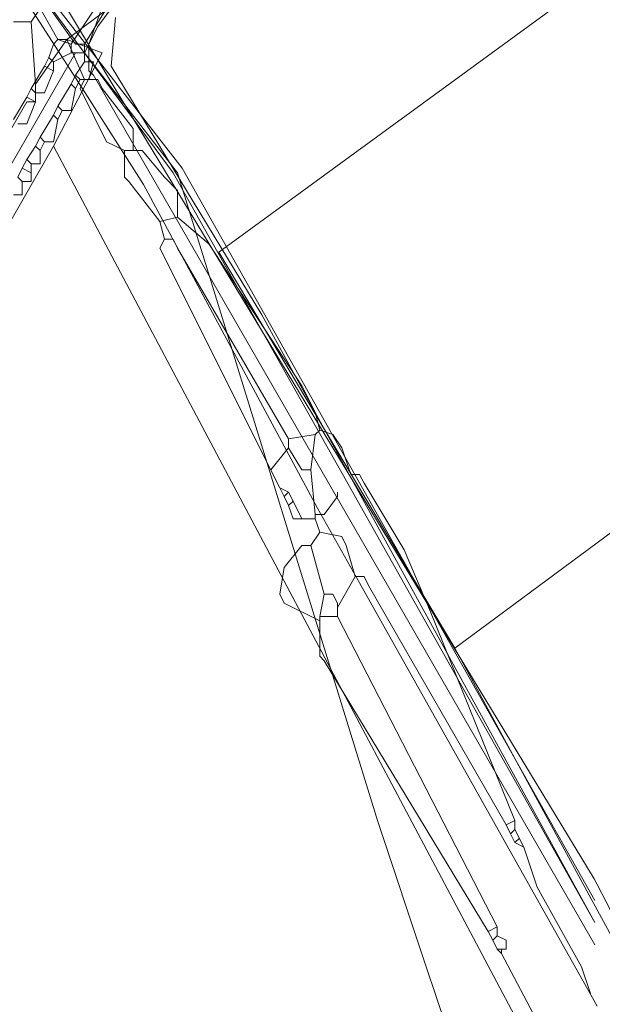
# Model space of a CAD drawing. Header units: metres. Extents: x 92810 to 93633, y 464687 to 465459.
# Tile 119 of 256: x 92912 to 92921, y 465123 to 465138. Entities that reach past the tile are written whole.
import ezdxf
from ezdxf.lldxf.tags import DXFTag

# ---------------------------------------------------------------- set-up
doc = ezdxf.new("R2010")
doc.units = ezdxf.units.M
for name, color, linetype, lineweight, transparency in [('B-OI-KL-DATA_KPN-G', 90, 'SI_B_DATA_KPN', 18, 0.4), ('B-OI-KL-DATA_LIANDER-G', 90, 'SI_B_DATA_LIANDER', 18, 0.4), ('B-OI-KL-DATA_ZIGGO BV-G', 90, 'SI_B_DATA_ZIGGO', 18, 0.4), ('B-OI-KL-ET_HS_LIANDER-G', 10, 'SI_B_ET_HS_LIANDON', 18, 0.4), ('B-OI-KL-ET_LS_LIANDER-G', 190, 'SI_B_ET_LS_LIANDER', 18, 0.4), ('B-OI-KL-ET_MS_LIANDER-G', 130, 'SI_B_ET_MS_LIANDER', 18, 0.4), ('B-OI-KL-GAS_LD_LIANDER-G', 30, 'SI_B_GAS_LD_LIANDER', 18, 0.4), ('B-WE-KL-ET_LS-G', 190, 'KL-LS-N', 18, 0.4), ('B-WE-KL-WATER-G', 170, 'KL-WATER-N', 18, 0.4), ('B-WE-KL-WATER_MANTELBUIS-G', 170, 'CONTINUOUS', 18, 0.4)]:
    doc.layers.add(name, color=color, linetype=linetype, lineweight=lineweight, transparency=transparency)
doc.styles.get("Standard").update_dxf_attribs({"font": 'isocp.shx'})
tags = doc.linetypes.add('KL-LS-N', pattern='A,4,-1,[103,NLCS.SHX,S=0.75,R=0,X=0,Y=0],-1,4,-1,["L",Standard,S=1,R=0,X=0,Y=-0.5],-2', length=13).pattern_tags.tags
tags[18] = DXFTag(74, 10)
doc.linetypes.add('KL-WATER-N', pattern='A,7,-0.5,[168,NLCS.SHX,S=0.75,R=0,X=0.75,Y=0],-2', length=9.5)
doc.linetypes.add('SI_B_DATA_KPN', pattern='A,5,-2,["KPN",Standard,S=1.5,R=0,X=-0.51,Y=-0.75],-8', length=15)
doc.linetypes.add('SI_B_DATA_LIANDER', pattern='A,5,-2,["LI-DATA",Standard,S=1.5,R=0,X=-0.51,Y=-0.75],-11', length=18)
doc.linetypes.add('SI_B_DATA_ZIGGO', pattern='A,5,-2,["ZIGGO",Standard,S=1.5,R=0,X=-0.51,Y=-0.75],-9', length=16)
doc.linetypes.add('SI_B_ET_HS_LIANDON', pattern='A,5,-2,["LI-HS",Standard,S=1.5,R=0,X=-0.51,Y=-0.75],-10', length=17)
doc.linetypes.add('SI_B_ET_LS_LIANDER', pattern='A,5,-2,["LI-LS",Standard,S=1.5,R=0,X=-0.51,Y=-0.75],-10', length=17)
doc.linetypes.add('SI_B_ET_MS_LIANDER', pattern='A,5,-2,["LI-MS",Standard,S=1.5,R=0,X=-0.51,Y=-0.75],-10', length=17)
doc.linetypes.add('SI_B_GAS_LD_LIANDER', pattern='A,5,-2,["LI-G-LD",Standard,S=1.5,R=0,X=-0.51,Y=-0.75],-11', length=18)

msp = doc.modelspace()

# ---------------------------------------------------------------- linework, layer by layer
at = {"layer": 'B-OI-KL-DATA_KPN-G'}
for p, q in [((92913.964, 465134.821), (92915.893, 465130.964)), ((92916.821, 465129.107), (92916.821, 465128.893)), ((92919.679, 465125.464), (92919.821, 465125.179))]:
    msp.add_line(p, q, dxfattribs=at)
at = {"layer": 'B-OI-KL-DATA_KPN-G', "flags": 128}
for points in [[(92916.964, 465141.607), (92916.964, 465141.393), (92916.75, 465141.393), (92912.464, 465138.179)], [(92911.964, 465138.821), (92912.321, 465138.179), (92912.464, 465138.179)], [(92912.464, 465138.179), (92912.75, 465137.536)], [(92912.75, 465137.536), (92912.679, 465137.393), (92913.107, 465136.536), (92913.393, 465136.393)], [(92912.75, 465137.536), (92912.964, 465137.536), (92913.036, 465137.393), (92913.536, 465136.75), (92913.536, 465136.393)], [(92913.393, 465136.393), (92913.679, 465136.393)], [(92913.393, 465136.393), (92913.393, 465135.964), (92913.464, 465135.893), (92913.964, 465135.25)], [(92913.679, 465136.393), (92914.036, 465135.964), (92914.25, 465135.75), (92914.25, 465135.321)], [(92914.25, 465135.321), (92913.964, 465135.25)], [(92914.25, 465135.321), (92914.75, 465134.893), (92916.25, 465132.607), (92916.464, 465132.179), (92916.536, 465131.893)], [(92913.964, 465135.25), (92914.036, 465134.964)], [(92914.036, 465134.964), (92913.964, 465134.821)], [(92914.036, 465134.964), (92914.179, 465134.964), (92914.25, 465134.821), (92916.036, 465131.75)], [(92916.464, 465131.821), (92916.036, 465131.75)], [(92916.464, 465131.821), (92916.393, 465131.25)], [(92916.536, 465131.893), (92916.464, 465131.821)], [(92916.536, 465131.893), (92916.75, 465131.821), (92916.893, 465131.607), (92917.036, 465131.179), (92917.179, 465131.179), (92917.25, 465131.036), (92917.893, 465129.964), (92918.321, 465128.964), (92919.679, 465125.607)], [(92916.036, 465131.75), (92916.036, 465131.607)], [(92916.036, 465131.607), (92915.75, 465131.25)], [(92916.036, 465131.607), (92916.25, 465131.25), (92916.393, 465131.25)], [(92916.393, 465131.25), (92916.464, 465130.536)], [(92915.893, 465130.964), (92916.036, 465130.893)], [(92915.893, 465130.964), (92915.964, 465130.821)], [(92916.036, 465130.893), (92915.964, 465130.821)], [(92916.036, 465130.893), (92916.107, 465130.75)], [(92916.464, 465130.536), (92916.607, 465130.536), (92916.821, 465130.821), (92916.821, 465130.893)], [(92915.964, 465130.821), (92916.036, 465130.679)], [(92916.107, 465130.75), (92916.036, 465130.679)], [(92916.036, 465130.679), (92916.107, 465130.464), (92916.464, 465130.464)], [(92916.107, 465130.75), (92916.25, 465130.464)], [(92916.464, 465130.536), (92916.464, 465130.464)], [(92916.464, 465130.464), (92916.536, 465130.25)], [(92916.536, 465130.25), (92916.393, 465130.036)], [(92916.536, 465130.25), (92916.893, 465130.179), (92916.964, 465130.036), (92917.107, 465129.536)], [(92916.393, 465130.036), (92916.25, 465130.036), (92915.964, 465129.679), (92915.893, 465129.25), (92915.964, 465129.107), (92916.536, 465128.821)], [(92916.393, 465130.036), (92916.607, 465129.25)], [(92917.107, 465129.536), (92916.821, 465129.036)], [(92917.107, 465129.536), (92917.25, 465129.536), (92917.321, 465129.393), (92919.536, 465125.536)], [(92916.607, 465129.25), (92916.536, 465128.893)], [(92916.607, 465129.25), (92916.75, 465129.25), (92916.821, 465129.107)], [(92916.536, 465128.893), (92916.821, 465128.893)], [(92916.536, 465128.893), (92916.536, 465128.25), (92916.607, 465128.179), (92919.25, 465123.821)], [(92916.821, 465128.893), (92919.393, 465123.893)], [(92919.679, 465125.607), (92919.536, 465125.536)], [(92919.679, 465125.607), (92919.679, 465125.464)], [(92919.536, 465125.536), (92919.607, 465125.393)], [(92919.679, 465125.464), (92919.607, 465125.393)], [(92919.607, 465125.393), (92919.679, 465125.25)], [(92919.75, 465125.321), (92919.679, 465125.25)], [(92919.679, 465125.25), (92919.821, 465125.179)], [(92919.821, 465125.179), (92920.036, 465124.536), (92920.75, 465123.25), (92920.893, 465122.821)], [(92919.393, 465123.893), (92919.25, 465123.821)], [(92919.393, 465123.893), (92919.393, 465123.75)], [(92919.25, 465123.821), (92919.321, 465123.679)], [(92919.393, 465123.75), (92919.321, 465123.679)], [(92919.393, 465123.75), (92919.536, 465123.679), (92919.536, 465123.536)], [(92919.321, 465123.679), (92919.393, 465123.536)], [(92919.393, 465123.536), (92919.536, 465123.536)], [(92919.393, 465123.536), (92919.464, 465123.464)], [(92919.464, 465123.536), (92919.464, 465123.464)], [(92919.464, 465123.464), (92920.893, 465120.75), (92920.893, 465120.536)]]:
    msp.add_lwpolyline(points, dxfattribs=at)
at = {"layer": 'B-OI-KL-DATA_LIANDER-G', "flags": 128}
for points in [[(92916.607, 465141.464), (92916.607, 465141.321), (92916.536, 465141.25), (92913.393, 465138.964), (92913.107, 465138.679), (92912.75, 465138.107)], [(92911.893, 465139.107), (92912.607, 465138.107), (92912.75, 465138.107)], [(92912.75, 465138.107), (92912.75, 465137.964)], [(92912.75, 465137.964), (92912.607, 465137.964), (92901.536, 465118.75), (92901.393, 465117.964), (92901.464, 465117.464), (92906.75, 465102.536), (92906.893, 465101.536), (92906.893, 465100.821), (92900.679, 465087.25), (92900.679, 465086.464), (92900.607, 465086.321), (92898.536, 465082.036), (92898.393, 465081.893), (92898.107, 465081.679), (92898.036, 465081.536), (92897.893, 465080.679), (92893.393, 465071.679), (92893.393, 465071.036), (92893.321, 465070.893), (92890.107, 465063.893), (92889.821, 465063.393), (92889.464, 465062.893), (92888.75, 465062.679), (92886.321, 465062.679), (92883.679, 465062.821), (92873.536, 465063.393), (92868.179, 465063.464), (92866.964, 465063.393), (92857.893, 465062.679), (92842.893, 465062.107), (92842.607, 465062.036), (92833.179, 465059.893), (92830.964, 465059.536)], [(92912.75, 465137.964), (92914.25, 465136.036), (92917.464, 465125.607), (92918.25, 465123.25), (92920.321, 465117.107), (92920.464, 465116.893), (92920.964, 465116.107)]]:
    msp.add_lwpolyline(points, dxfattribs=at)
at = {"layer": 'B-OI-KL-DATA_ZIGGO BV-G'}
msp.add_line((92918.709, 465128.382), (92921.744, 465122.797), dxfattribs=at)
at = {"layer": 'B-OI-KL-DATA_ZIGGO BV-G', "flags": 128}
for points in [[(92914.913, 465134.755), (92921, 465139.207)], [(92921, 465130.078), (92929, 465136)], [(92918.709, 465128.382), (92914.913, 465134.755)], [(92918.709, 465128.382), (92921, 465130.078)]]:
    msp.add_lwpolyline(points, dxfattribs=at)
at = {"layer": 'B-OI-KL-ET_HS_LIANDER-G', "flags": 128}
for points in [[(92915.964, 465140.75), (92913.179, 465138.679), (92912.964, 465138.393), (92912.75, 465137.964)], [(92914.536, 465140.036), (92913.179, 465139.036), (92912.964, 465138.75), (92912.536, 465138.107)], [(92912.536, 465138.107), (92912.321, 465138.179), (92912.25, 465138.107), (92912.179, 465137.893)], [(92912.536, 465138.107), (92912.536, 465137.964)], [(92912.179, 465137.893), (92912.107, 465137.75)], [(92912.179, 465137.893), (92912.25, 465137.821)], [(92912.536, 465137.964), (92912.25, 465137.821)], [(92912.25, 465137.821), (92912.25, 465137.679)], [(92912.536, 465137.964), (92912.75, 465137.964)], [(92912.75, 465137.821), (92912.607, 465137.607)], [(92912.75, 465137.821), (92912.893, 465137.821), (92912.821, 465137.536), (92912.679, 465137.536)], [(92912.75, 465137.964), (92912.75, 465137.821)], [(92912.107, 465137.75), (92911.893, 465137.393)], [(92912.25, 465137.679), (92912.107, 465137.321), (92911.964, 465137.321)], [(92912.107, 465137.75), (92912.25, 465137.679)], [(92912.607, 465137.607), (92912.536, 465137.464)], [(92912.607, 465137.607), (92912.679, 465137.536)], [(92912.679, 465137.536), (92912.607, 465137.393)], [(92911.893, 465137.393), (92911.821, 465137.25)], [(92911.893, 465137.393), (92911.964, 465137.321)], [(92912.536, 465137.464), (92912.321, 465137.107)], [(92912.607, 465137.393), (92912.536, 465137.036), (92912.393, 465137.036)], [(92912.536, 465137.464), (92912.607, 465137.393)], [(92911.821, 465137.25), (92911.607, 465136.893)], [(92911.964, 465137.179), (92911.821, 465136.821), (92911.679, 465136.821)], [(92911.821, 465137.25), (92911.964, 465137.179)], [(92911.964, 465137.321), (92911.964, 465137.179)], [(92912.321, 465137.107), (92912.25, 465136.964)], [(92912.321, 465137.107), (92912.393, 465137.036)], [(92912.393, 465137.036), (92912.321, 465136.893)], [(92912.25, 465136.964), (92912.036, 465136.607)], [(92912.321, 465136.893), (92912.25, 465136.536), (92912.107, 465136.536)], [(92912.25, 465136.964), (92912.321, 465136.893)], [(92912.036, 465136.607), (92911.964, 465136.464)], [(92912.036, 465136.607), (92912.107, 465136.536)], [(92911.964, 465136.464), (92911.821, 465136.25)], [(92912.036, 465136.393), (92912.036, 465136.179), (92911.893, 465136.179)], [(92911.964, 465136.464), (92912.036, 465136.393)], [(92912.107, 465136.536), (92912.036, 465136.393)], [(92911.821, 465136.25), (92911.75, 465136.107)], [(92911.821, 465136.25), (92911.893, 465136.179)], [(92911.75, 465136.107), (92911.679, 465135.964)], [(92911.893, 465136.179), (92911.893, 465135.893), (92911.75, 465135.893)], [(92911.75, 465136.107), (92911.893, 465136.036)], [(92911.679, 465135.964), (92911.75, 465135.893)], [(92911.75, 465135.893), (92911.75, 465135.679), (92911.607, 465135.679)]]:
    msp.add_lwpolyline(points, dxfattribs=at)
at = {"layer": 'B-OI-KL-ET_LS_LIANDER-G'}
for p, q in [((92912.036, 465138.679), (92911.893, 465138.464)), ((92911.893, 465138.464), (92911.607, 465138.464)), ((92911.893, 465138.464), (92911.964, 465137.464)), ((92913.25, 465138.536), (92913.179, 465137.75)), ((92911.964, 465137.464), (92912.464, 465138.179)), ((92912.464, 465138.179), (92913.036, 465137.964)), ((92913.036, 465137.964), (92912.25, 465136.464)), ((92913.179, 465137.75), (92915.607, 465133.75)), ((92911.964, 465137.464), (92911.964, 465137.179)), ((92911.821, 465137.179), (92901.321, 465118.964)), ((92911.964, 465137.179), (92911.821, 465137.179)), ((92901.893, 465118.393), (92912.25, 465136.464)), ((92912.25, 465136.464), (92920.964, 465120.036)), ((92915.607, 465133.75), (92916.893, 465131.393)), ((92916.893, 465131.393), (92920.964, 465123.964))]:
    msp.add_line(p, q, dxfattribs=at)
at = {"layer": 'B-OI-KL-ET_MS_LIANDER-G', "flags": 128}
for points in [[(92911.536, 465139.607), (92914.179, 465136.036), (92914.536, 465135.393), (92920.964, 465123.964)], [(92911.607, 465139.607), (92914.321, 465136.107), (92914.607, 465135.607), (92920.964, 465124.321)]]:
    msp.add_lwpolyline(points, dxfattribs=at)
at = {"layer": 'B-OI-KL-GAS_LD_LIANDER-G', "flags": 128}
msp.add_lwpolyline([(92914.393, 465140.036), (92914.393, 465139.893), (92913.179, 465139.107), (92912.821, 465138.107), (92912.821, 465137.679), (92912.893, 465137.607), (92920.964, 465123.607)], dxfattribs=at)
at = {"layer": 'B-WE-KL-ET_LS-G'}
for points in [[(92911.737, 465145.596), (92914.527, 465141.324), (92911.949, 465139.543), (92913.226, 465137.412), (92920.952, 465124.667), (92921, 465124.574)], [(92921, 465124.574), (92937.315, 465093.145), (92947.957, 465071.912), (92950.818, 465066.402), (92957.254, 465051.632), (92966.204, 465032.629), (92967.699, 465029.708), (92970.232, 465025.364), (92972.293, 465021.834)]]:
    msp.add_lwpolyline(points, dxfattribs=at)
at = {"layer": 'B-WE-KL-WATER-G'}
for points in [[(92913.24, 465146.635), (92916.115, 465142.705), (92916.67, 465141.946), (92912.429, 465139.062), (92911.883, 465138.691), (92912.764, 465137.323)], [(92921, 465122.616), (92920.975, 465122.664), (92917.177, 465129.431), (92916.501, 465130.635), (92913.701, 465135.844), (92912.764, 465137.323)]]:
    msp.add_lwpolyline(points, dxfattribs=at)
at = {"layer": 'B-WE-KL-WATER_MANTELBUIS-G'}
msp.add_lwpolyline([(92913.24, 465146.635), (92916.115, 465142.705), (92916.67, 465141.946), (92912.429, 465139.062), (92911.883, 465138.691), (92912.764, 465137.323)], dxfattribs=at)

doc.saveas('drawing.dxf')
